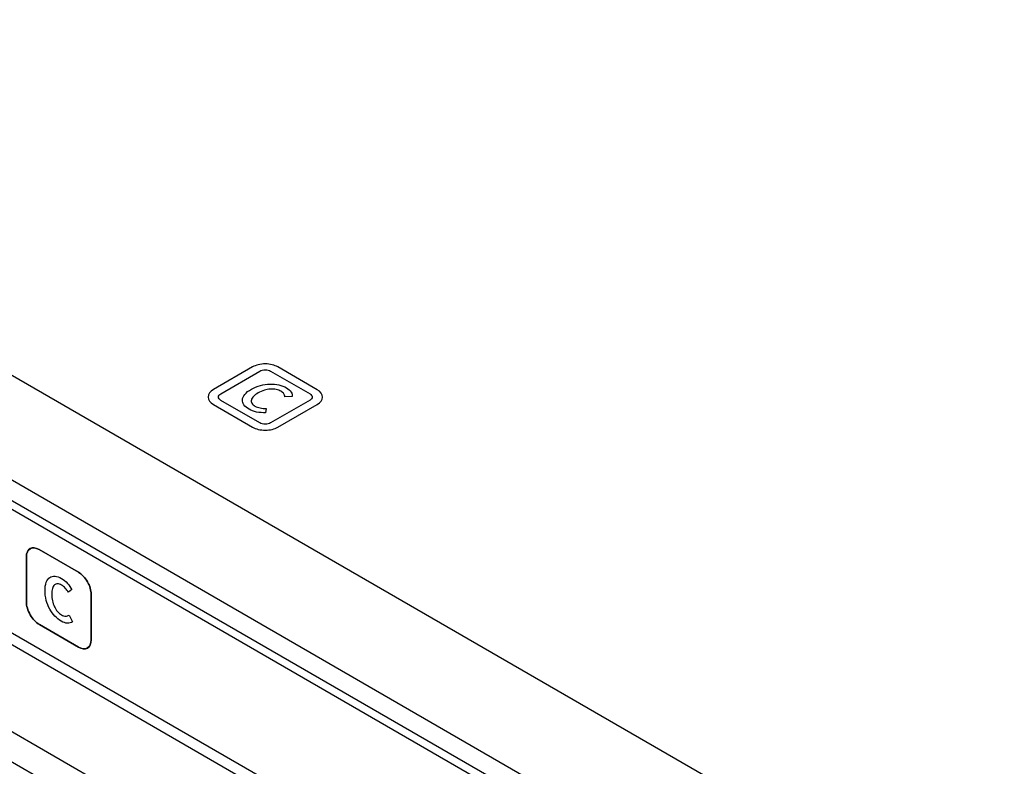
# Model space of a CAD drawing. Header units: inches. Extents: x 0 to 34, y 0 to 22.
# Tile 42 of 71: x 24.379 to 24.996, y 14.048 to 14.515. Entities that reach past the tile are written whole.
import ezdxf

# ---------------------------------------------------------------- set-up
doc = ezdxf.new("R2010")
doc.units = ezdxf.units.IN
doc.header["$LTSCALE"] = 1.87
doc.header["$MEASUREMENT"] = 0
doc.layers.get('0').update_dxf_attribs({"linetype": 'CONTINUOUS'})
for name, color, linetype in [('02___PRT_ALL_AXES', 7, 'CONTINUOUS'), ('_LAYER_1_', 7, 'CONTINUOUS'), ('_LAYER_2_', 7, 'CONTINUOUS')]:
    doc.layers.add(name, color=color, linetype=linetype)

msp = doc.modelspace()

# ---------------------------------------------------------------- linework, layer by layer
at = {"color": 7, "linetype": 'CONTINUOUS'}
for p, q in [((27.71156, 12.36514), (19.97189, 16.83393)), ((27.65472, 12.33232), (19.91505, 16.80111)), ((27.42461, 12.44681), (20.13542, 16.65549)), ((27.42948, 12.44962), (20.14029, 16.65831)), ((24.78327, 13.83275), (23.96448, 14.30551)), ((23.95636, 14.29144), (24.77515, 13.81869))]:
    msp.add_line(p, q, dxfattribs=at)
at = {"layer": '02___PRT_ALL_AXES', "color": 7, "linetype": 'CONTINUOUS'}
for p, q in [((23.99372, 14.35069), (24.81251, 13.87794)), ((23.99855, 14.34048), (24.81733, 13.86773))]:
    msp.add_line(p, q, dxfattribs=at)
at = {"layer": '_LAYER_1_', "color": 40, "linetype": 'CONTINUOUS'}
for p, q in [((24.52452, 14.29778), (24.50004, 14.28364)), ((24.56512, 14.28353), (24.54044, 14.29778)), ((24.50462, 14.281), (24.5291, 14.29513)), ((24.53586, 14.29513), (24.56053, 14.28088)), ((24.5291, 14.26273), (24.50462, 14.27687)), ((24.56053, 14.27698), (24.53586, 14.26273)), ((24.54945, 14.27929), (24.54478, 14.27909)), ((24.50004, 14.27422), (24.52452, 14.26009)), ((24.53296, 14.27179), (24.53272, 14.26911)), ((24.54044, 14.26009), (24.56512, 14.27433))]:
    msp.add_line(p, q, dxfattribs=at)
for points, knots in [([(24.54044, 14.29778), (24.53841, 14.29895), (24.53248, 14.30041), (24.52655, 14.29895), (24.52452, 14.29778)], [0, 0, 0, 0, 0.499982, 1, 1, 1, 1]), ([(24.5291, 14.29513), (24.52996, 14.29563), (24.53248, 14.29625), (24.535, 14.29563), (24.53586, 14.29513)], [0, 0, 0, 0, 0.500042, 1, 1, 1, 1]), ([(24.50004, 14.28364), (24.49796, 14.28244), (24.49536, 14.27893), (24.49796, 14.27542), (24.50004, 14.27422)], [0, 0, 0, 0, 0.500004, 1, 1, 1, 1]), ([(24.52235, 14.27134), (24.521, 14.27211), (24.51879, 14.27394), (24.51773, 14.27731), (24.51941, 14.28086), (24.52212, 14.28291), (24.52379, 14.28387)], [0, 0, 0, 0, 0.234562, 0.462429, 0.708205, 1, 1, 1, 1]), ([(24.52379, 14.28387), (24.52545, 14.28483), (24.52903, 14.28639), (24.53526, 14.28735), (24.54119, 14.28676), (24.54444, 14.28547), (24.54581, 14.28469)], [0, 0, 0, 0, 0.287457, 0.534289, 0.764538, 1, 1, 1, 1]), ([(24.54231, 14.28258), (24.54146, 14.28307), (24.53938, 14.28386), (24.53554, 14.28405), (24.53156, 14.28324), (24.52922, 14.28217), (24.52808, 14.28151)], [0, 0, 0, 0, 0.224377, 0.447551, 0.698724, 1, 1, 1, 1]), ([(24.54581, 14.28469), (24.5471, 14.28394), (24.549, 14.28221), (24.54953, 14.28021), (24.54945, 14.27929)], [0, 0, 0, 0, 0.533874, 1, 1, 1, 1]), ([(24.56512, 14.27433), (24.56715, 14.27551), (24.56968, 14.27893), (24.56715, 14.28236), (24.56512, 14.28353)], [0, 0, 0, 0, 0.500018, 1, 1, 1, 1]), ([(24.50462, 14.27687), (24.50371, 14.27739), (24.50258, 14.27893), (24.50371, 14.28047), (24.50462, 14.281)], [0, 0, 0, 0, 0.500013, 1, 1, 1, 1]), ([(24.52808, 14.28151), (24.52694, 14.28085), (24.52505, 14.27951), (24.52351, 14.27723), (24.52379, 14.27499), (24.52519, 14.27378), (24.52606, 14.27328)], [0, 0, 0, 0, 0.301335, 0.550837, 0.771755, 1, 1, 1, 1]), ([(24.54478, 14.27909), (24.54476, 14.27972), (24.54441, 14.28103), (24.5431, 14.28212), (24.54231, 14.28258)], [0, 0, 0, 0, 0.492417, 1, 1, 1, 1]), ([(24.56053, 14.28088), (24.5614, 14.28039), (24.56247, 14.27893), (24.5614, 14.27748), (24.56053, 14.27698)], [0, 0, 0, 0, 0.499958, 1, 1, 1, 1]), ([(24.53272, 14.26911), (24.53083, 14.26904), (24.52693, 14.26928), (24.52368, 14.27056), (24.52235, 14.27134)], [0, 0, 0, 0, 0.499959, 1, 1, 1, 1]), ([(24.52606, 14.27328), (24.52696, 14.27276), (24.52913, 14.27192), (24.53172, 14.27175), (24.53296, 14.27179)], [0, 0, 0, 0, 0.505938, 1, 1, 1, 1]), ([(24.52452, 14.26009), (24.52655, 14.25892), (24.53248, 14.25745), (24.53841, 14.25892), (24.54044, 14.26009)], [0, 0, 0, 0, 0.499993, 1, 1, 1, 1]), ([(24.53586, 14.26273), (24.535, 14.26224), (24.53248, 14.26162), (24.52996, 14.26224), (24.5291, 14.26273)], [0, 0, 0, 0, 0.500019, 1, 1, 1, 1])]:
    msp.add_open_spline(points, degree=3, knots=knots, dxfattribs=at)
at = {"layer": '_LAYER_2_', "color": 40, "linetype": 'CONTINUOUS'}
for p, q in [((24.38282, 14.17881), (24.38282, 14.15055)), ((24.38282, 14.15054), (24.38282, 14.17881)), ((24.41546, 14.16916), (24.39078, 14.18341)), ((24.39078, 14.1834), (24.41546, 14.16916)), ((24.41129, 14.15828), (24.40913, 14.15663)), ((24.42341, 14.15538), (24.42341, 14.12688)), ((24.42342, 14.12688), (24.42342, 14.15537)), ((24.40954, 14.14227), (24.41174, 14.13819)), ((24.41546, 14.12229), (24.39098, 14.13643)), ((24.39098, 14.13642), (24.41546, 14.12229))]:
    msp.add_line(p, q, dxfattribs=at)
for points in [[(24.39078, 14.18341), (24.38875, 14.18458), (24.38452, 14.18506), (24.38282, 14.18116), (24.38282, 14.17881)], [(24.38282, 14.17881), (24.38282, 14.18115), (24.38453, 14.18505), (24.38875, 14.18457), (24.39078, 14.1834)], [(24.39098, 14.13643), (24.3889, 14.13763), (24.38457, 14.14214), (24.38282, 14.14814), (24.38282, 14.15054)]]:
    msp.add_open_spline(points, degree=3, dxfattribs=at)
for points, knots in [([(24.39449, 14.15775), (24.39449, 14.15967), (24.39493, 14.16304), (24.39722, 14.16628), (24.40069, 14.1671), (24.40343, 14.16611), (24.4048, 14.16532)], [0, 0, 0, 0, 0.28747, 0.534336, 0.764601, 1, 1, 1, 1]), ([(24.42342, 14.15537), (24.42342, 14.15772), (24.42172, 14.16359), (24.41749, 14.16799), (24.41546, 14.16916)], [0, 0, 0, 0, 0.500012, 1, 1, 1, 1]), ([(24.41546, 14.16916), (24.41748, 14.16798), (24.42171, 14.16358), (24.42341, 14.15772), (24.42341, 14.15538)], [0, 0, 0, 0, 0.499988, 1, 1, 1, 1]), ([(24.40487, 14.16116), (24.40403, 14.16164), (24.4023, 14.16222), (24.40021, 14.16141), (24.39892, 14.15904), (24.39868, 14.15676), (24.39868, 14.15545)], [0, 0, 0, 0, 0.224388, 0.447593, 0.698761, 1, 1, 1, 1]), ([(24.4048, 14.16532), (24.40609, 14.16458), (24.40854, 14.16254), (24.41053, 14.15968), (24.41129, 14.15828)], [0, 0, 0, 0, 0.533891, 1, 1, 1, 1]), ([(24.40913, 14.15663), (24.40857, 14.15758), (24.40727, 14.15943), (24.40567, 14.1607), (24.40487, 14.16116)], [0, 0, 0, 0, 0.492495, 1, 1, 1, 1]), ([(24.40463, 14.13853), (24.40329, 14.1393), (24.40059, 14.14141), (24.39715, 14.14615), (24.39491, 14.15197), (24.39449, 14.15582), (24.39449, 14.15775)], [0, 0, 0, 0, 0.234566, 0.462463, 0.708243, 1, 1, 1, 1]), ([(24.39868, 14.15545), (24.39868, 14.15413), (24.3989, 14.15157), (24.4001, 14.14771), (24.40219, 14.14443), (24.40393, 14.14302), (24.4048, 14.14252)], [0, 0, 0, 0, 0.301359, 0.550902, 0.771844, 1, 1, 1, 1]), ([(24.38282, 14.15055), (24.38282, 14.14814), (24.38456, 14.14213), (24.38889, 14.13762), (24.39098, 14.13642)], [0, 0, 0, 0, 0.500011, 1, 1, 1, 1]), ([(24.4048, 14.14252), (24.4057, 14.142), (24.40752, 14.14136), (24.40895, 14.14186), (24.40954, 14.14227)], [0, 0, 0, 0, 0.505959, 1, 1, 1, 1]), ([(24.41174, 14.13819), (24.41086, 14.13753), (24.4087, 14.13677), (24.40597, 14.13776), (24.40463, 14.13853)], [0, 0, 0, 0, 0.50009, 1, 1, 1, 1]), ([(24.41546, 14.12229), (24.41749, 14.12111), (24.42172, 14.12063), (24.42342, 14.12454), (24.42342, 14.12688)], [0, 0, 0, 0, 0.500006, 1, 1, 1, 1]), ([(24.42341, 14.12688), (24.42341, 14.12454), (24.42171, 14.12065), (24.41748, 14.12112), (24.41546, 14.12229)], [0, 0, 0, 0, 0.499994, 1, 1, 1, 1])]:
    msp.add_open_spline(points, degree=3, knots=knots, dxfattribs=at)

doc.saveas('drawing.dxf')
